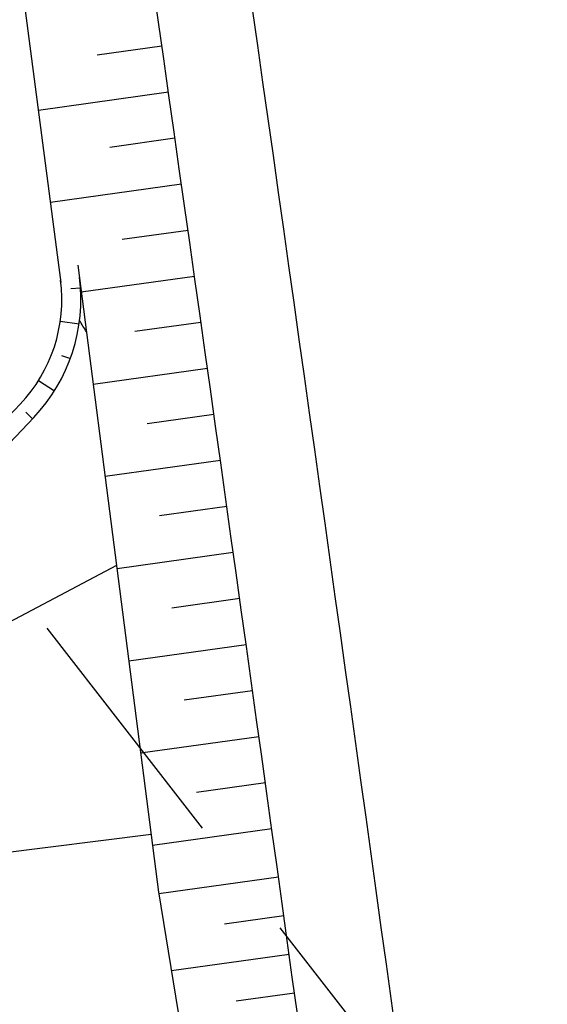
# Model space of a CAD drawing. Extents: x 446005 to 446745, y 447032 to 448234.
# Tile 21 of 127: x 446384.44 to 446388.61, y 447146.02 to 447153.8. Entities that reach past the tile are written whole.
import ezdxf

# ---------------------------------------------------------------- set-up
doc = ezdxf.new("R2010")
doc.units = 0
doc.header["$LTSCALE"] = 2
doc.header["$MEASUREMENT"] = 0
doc.linetypes.add('AUSGEZOGEN', pattern=[0])
doc.linetypes.add('GESTRICH-X2', pattern=[1.5, 1, -0.5])
for name, color, linetype in [('BOESCHG', 250, 'AUSGEZOGEN'), ('DB-Autohof', 15, 'CONTINUOUS'), ('DB-Wegböschungen', 15, 'CONTINUOUS'), ('DB-Wege', 15, 'CONTINUOUS'), ('FBRTOP', 250, 'AUSGEZOGEN'), ('STROMLTG', 4, 'AUSGEZOGEN')]:
    doc.layers.add(name, color=color, linetype=linetype)

msp = doc.modelspace()

# ---------------------------------------------------------------- linework, layer by layer
at = {"layer": 'BOESCHG'}
msp.add_lwpolyline([(446480.167, 447162.8939, 0.000901), (446482.3856, 447143.3234, 0.006832), (446482.718, 447140.748, 0.000544), (446482.7459, 447140.5546, 0.000007), (446485.0918, 447124.3992, 0.000282), (446486.2005, 447116.7954, 0.000162), (446488.145, 447103.541)], format="xyb", dxfattribs=at)
at = {"layer": 'DB-Autohof', "linetype": 'Continuous'}
for p, q in [((446385.207, 447149.4913), (446383.8613, 447148.7796)), ((446385.4792, 447147.3661), (446382.0419, 447146.935)), ((446385.846, 447147.4121), (446385.8459, 447147.4121))]:
    msp.add_line(p, q, dxfattribs=at)
msp.add_arc((446380.7264, 447148.8667), 4.9081, 30.19688, 31.42409, dxfattribs=at)
at = {"layer": 'DB-Wegböschungen', "linetype": 'Continuous'}
for p, q in [((446385.5651, 447153.5912), (446385.0536, 447153.5199)), ((446385.6166, 447153.2277), (446384.5898, 447153.0846)), ((446385.6681, 447152.8642), (446385.1527, 447152.7924)), ((446385.7195, 447152.5006), (446384.6848, 447152.3564)), ((446385.7709, 447152.1371), (446385.2515, 447152.0647)), ((446384.9004, 447151.8623), (446385.2204, 447149.3873)), ((446385.8221, 447151.7736), (446384.928, 447151.649)), ((446384.9215, 447151.6799), (446384.8467, 447151.6748)), ((446384.7625, 447151.4191), (446384.911, 447151.3978)), ((446385.8733, 447151.41), (446385.35, 447151.3371)), ((446384.7716, 447151.15), (446384.842, 447151.1242)), ((446385.9245, 447151.0464), (446385.0221, 447150.9207)), ((446384.5906, 447150.9506), (446384.7176, 447150.8708)), ((446384.4453, 447150.7634), (446383.6841, 447149.9607)), ((446384.4895, 447150.7011), (446384.5433, 447150.6489)), ((446384.5541, 447150.6602), (446383.8962, 447149.9664)), ((446385.9756, 447150.6829), (446385.4483, 447150.6094)), ((446386.0265, 447150.3193), (446385.1163, 447150.1924)), ((446386.0774, 447149.9557), (446385.5462, 447149.8817)), ((446386.1283, 447149.5921), (446385.2105, 447149.4642)), ((446385.2204, 447149.3871), (446385.5374, 447146.9116)), ((446386.1791, 447149.2285), (446385.6439, 447149.1539)), ((446386.2298, 447148.8649), (446385.3038, 447148.7358)), ((446386.2804, 447148.5012), (446385.7413, 447148.4261)), ((446386.331, 447148.1376), (446385.3971, 447148.0074)), ((446386.3815, 447147.7739), (446385.8384, 447147.6982)), ((446386.4321, 447147.4103), (446385.4904, 447147.279)), ((446386.485, 447147.0288), (446385.5414, 447146.8985)), ((446385.539, 447146.9134), (446385.7382, 447145.6812)), ((446386.5272, 447146.7236), (446386.0588, 447146.6589)), ((446386.5693, 447146.4184), (446385.6397, 447146.29)), ((446386.6115, 447146.1132), (446386.1502, 447146.0495))]:
    msp.add_line(p, q, dxfattribs=at)
msp.add_lwpolyline([(446383.4523, 447161.7544), (446383.7777, 447159.2755), (446384.1031, 447156.7966), (446384.4284, 447154.3178), (446384.7516, 447151.8431), (446384.7669, 447151.7245)], dxfattribs=at)
for radius in [1.2, 1.35]:
    msp.add_arc((446383.5746, 447151.5891), radius, 316.5183, 7.43953, dxfattribs=at)
at = {"layer": 'DB-Wege', "linetype": 'Continuous'}
for radius in [1998.25, 1997.5]:
    msp.add_arc((444407.8698, 446873.0064), radius, 7.5595375, 8.0972617, dxfattribs=at)
at = {"layer": 'FBRTOP'}
for points in [[(446412.075, 447372.655, 0.000006), (446414.0837, 447357.131, 0.00001), (446415.257, 447348.066, 0.000016), (446416.8535, 447335.736, -0.000001), (446418.45, 447323.406, -0.000146), (446420.5278, 447307.3219, -0.000272), (446421.634, 447298.702, -0.00647), (446421.7086, 447298.0517, -0.000174), (446424.154, 447273.889, -0.003297), (446424.4668, 447270.5686, -0.001172), (446425.263, 447261.222)], [(446363.327, 447740.4477, 0.000002), (446366.277, 447717.758, 0.000326)]]:
    msp.add_lwpolyline(points, format="xyb", dxfattribs=at)
at = {"layer": 'STROMLTG', "linetype": 'GESTRICH-X2', "flags": 128}
msp.add_lwpolyline([(446387.7273, 447145.0487), (446382.3392, 447151.9784)], dxfattribs=at)

doc.saveas('drawing.dxf')
